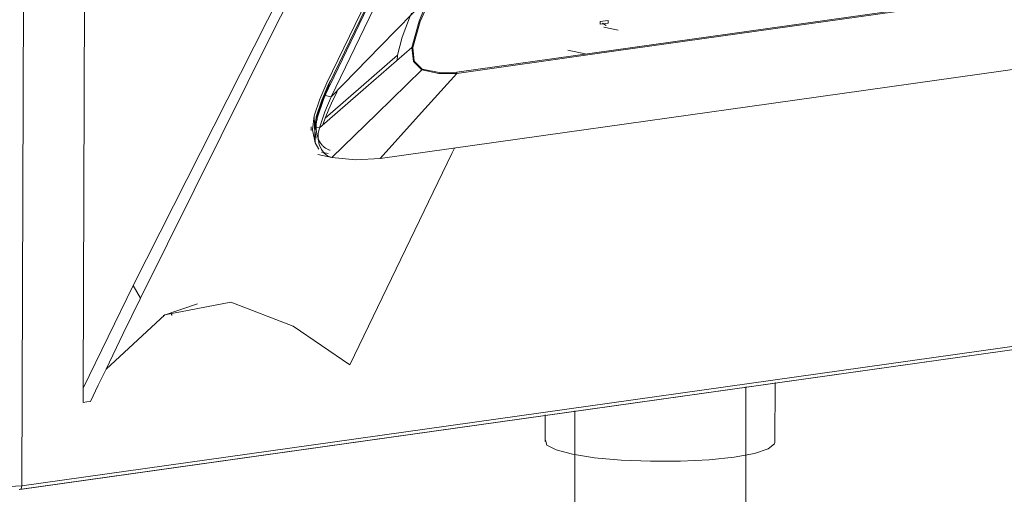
# Model space of a CAD drawing. Header units: millimetres. Extents: x 38570 to 76040, y -5041 to 9267.
# Tile 15 of 168: x 45923 to 46107, y 1758 to 1847. Entities that reach past the tile are written whole.
import ezdxf

# ---------------------------------------------------------------- set-up
doc = ezdxf.new("R2010")
doc.units = ezdxf.units.MM
for name, color, linetype, lineweight in [('G-XREF-____-OTLN', 8, 'Continuous', 9), ('M-EQPM-____-OTLN', 50, 'Continuous', 20), ('P-PIPE-____-OTLN', 3, 'Continuous', 20)]:
    doc.layers.add(name, color=color, linetype=linetype, lineweight=lineweight)

# ---------------------------------------------------------------- blocks, each defined once
blk = doc.blocks.new('City Class FR - City Class F_iam-1595380-3D Отопление left')
at = {"layer": 'G-XREF-____-OTLN'}
for p, q in [((45925.31, 2447.84), (45923.1, 1759.47)), ((45934.57, 1777.76), (45935.44, 2046.02)), ((45980.56, 1834.63), (46017.7, 1911.7)), ((45980.73, 1834.42), (46017.88, 1911.49)), ((46004.53, 1836.9), (46109.7, 1851.7)), ((46032.89, 1846.59), (46031.36, 1846.38)), ((46031.36, 1846.38), (46032.89, 1846.59)), ((46031.36, 1846.38), (46031.36, 1845.88)), ((46031.36, 1845.88), (46031.36, 1846.38)), ((46031.36, 1845.88), (46032.89, 1846.1)), ((46032.89, 1846.1), (46031.36, 1845.88)), ((46032.52, 1845.62), (46031.81, 1846.08)), ((46032.05, 1845.32), (46034.77, 1844.77)), ((46032.89, 1846.1), (46032.89, 1846.59)), ((46032.89, 1846.59), (46032.89, 1846.1)), ((45993.35, 1839.14), (45993.42, 1840.11)), ((45996.14, 1841.55), (45996.43, 1838.92)), ((46025.29, 1841.01), (46028.54, 1840.36)), ((45996.43, 1838.92), (45997.97, 1837.33)), ((45997.97, 1837.33), (46001.19, 1836.63)), ((46001.19, 1836.63), (46004.51, 1836.68)), ((45980.88, 1835.35), (45980.53, 1834.64)), ((45981.02, 1832.32), (45979.66, 1832.59)), ((45981.35, 1831.64), (45982.16, 1833.23)), ((45978.01, 1823.66), (45977.8, 1828.72)), ((45977.99, 1826.2), (45978.23, 1828.57)), ((45978.14, 1827.84), (45978.29, 1828.48)), ((45979.87, 1828.27), (45979.49, 1827.26)), ((45977.27, 1825.98), (45977.24, 1826.67)), ((45977.24, 1826.67), (45977.27, 1825.98)), ((45978.14, 1826.63), (45978.81, 1826.5)), ((45978.52, 1821.47), (45981.11, 1820.95)), ((45979.2, 1821.93), (45980.43, 1821.69)), ((45977.25, 1767.09), (46206.28, 1799.32)), ((45922.58, 1758.78), (46205.76, 1798.63)), ((45922.69, 1758.78), (46205.87, 1798.63)), ((45949.57, 1791.4), (45956.01, 1793.57)), ((45923.1, 1759.47), (45977.25, 1767.09))]:
    blk.add_line(p, q, dxfattribs=at)
for points in [[(45943.95, 1796.98, 0), (45976.67, 1861.62, 0), (46010.61, 1926.11, 0)], [(46016.48, 1909.41, 0), (45998.29, 1872.19, 0), (45980.18, 1834.9, 0)], [(46018.17, 1909.39, 0), (45999.6, 1870.85, 0), (45981.02, 1832.32, 0)], [(45996.43, 1895.68, 0), (45970.47, 1845.22, 0), (45945.31, 1794.6, 0)], [(45999.36, 1851.14, 0), (45990.19, 1841.72, 0), (45981.02, 1832.32, 0)], [(45999.36, 1851.14, 0), (45997.48, 1846.48, 0), (45996.14, 1841.55, 0)], [(45999.71, 1850.99, 0), (45997.7, 1846.41, 0), (45996.32, 1841.52, 0)], [(46109.68, 1851.48, 0), (46083.39, 1847.78, 0), (46057.1, 1844.08, 0), (46030.8, 1840.38, 0), (46004.51, 1836.68, 0)], [(46004.51, 1836.68, 0), (46030.8, 1840.38, 0), (46057.1, 1844.08, 0), (46083.39, 1847.78, 0), (46109.68, 1851.48, 0)], [(45993.42, 1840.11, 0), (45994.31, 1843.44, 0), (45995.7, 1847.08, 0), (45996.06, 1847.92, 0)], [(45996.14, 1841.55, 0), (45987.48, 1834.03, 0), (45978.81, 1826.5, 0)], [(45993.42, 1840.11, 0), (45986.64, 1834.19, 0), (45979.87, 1828.27, 0)], [(46128.54, 1840.24, 0), (46093.96, 1835.37, 0), (46059.38, 1830.51, 0), (46024.79, 1825.64, 0), (45990.21, 1820.77, 0)], [(45990.21, 1820.77, 0), (46024.79, 1825.64, 0), (46059.38, 1830.51, 0), (46093.96, 1835.37, 0), (46128.54, 1840.24, 0)], [(45996.32, 1841.52, 0), (45996.23, 1841.53, 0), (45996.14, 1841.55, 0)], [(45996.32, 1841.52, 0), (45996.53, 1838.99, 0), (45998.02, 1837.49, 0)], [(45997.97, 1837.33, 0), (45989.56, 1829.14, 0), (45981.16, 1820.94, 0)], [(46004.51, 1836.68, 0), (45997.36, 1828.73, 0), (45990.21, 1820.77, 0)], [(45998.02, 1837.49, 0), (45998.01, 1837.45, 0), (45998, 1837.41, 0), (45997.98, 1837.37, 0), (45997.97, 1837.33, 0)], [(45998.02, 1837.49, 0), (46001.22, 1836.82, 0), (46004.53, 1836.9, 0)], [(46004.53, 1836.9, 0), (46004.52, 1836.79, 0), (46004.51, 1836.68, 0)], [(45980.18, 1834.9, 0), (45978.87, 1831.88, 0), (45977.82, 1828.72, 0)], [(45980.53, 1834.64, 0), (45979.26, 1831.67, 0), (45978.23, 1828.57, 0)], [(45978.25, 1828.57, 0), (45979.28, 1831.66, 0), (45980.56, 1834.63, 0)], [(45978.29, 1828.48, 0), (45979.3, 1831.51, 0), (45980.55, 1834.4, 0)], [(45978.47, 1828.47, 0), (45978.81, 1829.58, 0), (45979.18, 1830.69, 0), (45979.59, 1831.78, 0), (45980.02, 1832.85, 0), (45980.49, 1833.9, 0), (45980.73, 1834.42, 0)], [(45980.73, 1834.42, 0), (45980.74, 1834.43, 0), (45980.56, 1834.63, 0)], [(45978.81, 1826.5, 0), (45979.8, 1829.47, 0), (45981.02, 1832.32, 0)], [(45979.87, 1828.27, 0), (45980.56, 1829.98, 0), (45981.35, 1831.64, 0)], [(45978.68, 1822.5, 0), (45978.01, 1823.68, 0), (45977.49, 1826.14, 0), (45977.82, 1828.72, 0)], [(45978.25, 1828.57, 0), (45977.99, 1827.22, 0), (45977.98, 1825.86, 0), (45978.22, 1824.58, 0)], [(45980.85, 1822.31, 0), (45980.72, 1822.34, 0), (45980.59, 1822.38, 0), (45980.47, 1822.43, 0), (45980.34, 1822.48, 0), (45980.22, 1822.53, 0), (45980.09, 1822.6, 0), (45979.97, 1822.67, 0), (45979.86, 1822.75, 0), (45979.74, 1822.83, 0), (45979.63, 1822.93, 0), (45979.52, 1823.03, 0), (45979.41, 1823.13, 0), (45979.31, 1823.25, 0), (45979.21, 1823.37, 0), (45979.11, 1823.49, 0), (45979.02, 1823.63, 0), (45978.93, 1823.77, 0), (45978.84, 1823.91, 0), (45978.76, 1824.06, 0), (45978.69, 1824.22, 0), (45978.61, 1824.38, 0), (45978.55, 1824.55, 0), (45978.49, 1824.72, 0), (45978.43, 1824.9, 0), (45978.38, 1825.08, 0), (45978.34, 1825.27, 0), (45978.3, 1825.45, 0), (45978.27, 1825.65, 0), (45978.24, 1825.84, 0), (45978.22, 1826.04, 0), (45978.21, 1826.24, 0), (45978.2, 1826.44, 0), (45978.2, 1826.64, 0), (45978.21, 1826.84, 0), (45978.22, 1827.05, 0), (45978.23, 1827.25, 0), (45978.26, 1827.46, 0), (45978.29, 1827.66, 0), (45978.32, 1827.87, 0), (45978.37, 1828.07, 0), (45978.41, 1828.27, 0), (45978.47, 1828.47, 0)], [(45978.29, 1828.48, 0), (45978.47, 1828.47, 0), (45978.25, 1828.57, 0)], [(45978.81, 1826.5, 0), (45978.6, 1825.44, 0), (45978.6, 1824.37, 0), (45978.79, 1823.35, 0), (45979.17, 1822.46, 0), (45979.71, 1821.73, 0), (45980.39, 1821.21, 0), (45981.16, 1820.94, 0)], [(46003.63, 1821.67, 0), (45994.07, 1801.9, 0), (45984.52, 1782.12, 0)], [(46004.13, 1822.69, 0), (46003.88, 1822.18, 0), (46003.63, 1821.67, 0)], [(45981.16, 1820.94, 0), (45985.65, 1820.49, 0), (45990.21, 1820.77, 0)], [(45943.95, 1796.98, 0), (45939.24, 1787.37, 0), (45934.57, 1777.76, 0)], [(45945.31, 1794.6, 0), (45944.64, 1795.79, 0), (45943.95, 1796.98, 0)], [(45945.31, 1794.6, 0), (45942.08, 1787.98, 0), (45938.87, 1781.35, 0)], [(45938.87, 1781.35, 0), (45949.84, 1791.51, 0), (45962.24, 1793.88, 0), (45973.88, 1789.35, 0), (45984.52, 1782.12, 0)], [(45951.16, 1791.36, 0), (45951.15, 1791.43, 0), (45951.15, 1791.5, 0), (45951.14, 1791.57, 0), (45951.14, 1791.65, 0)], [(45938.87, 1781.35, 0), (45937.4, 1778.32, 0), (45935.94, 1775.29, 0)], [(45934.56, 1775.1, 0), (45934.57, 1776.43, 0), (45934.57, 1777.76, 0)], [(45935.94, 1775.29, 0), (45935.25, 1775.19, 0), (45934.56, 1775.1, 0)], [(45901.96, 1759.82, 0), (45912.18, 1758.91, 0), (45923.1, 1759.47, 0)], [(45922.69, 1758.78, 0), (45922.95, 1758.94, 0), (45923.1, 1759.47, 0)]]:
    blk.add_polyline3d(points, dxfattribs=at)
blk = doc.blocks.new('City Class FR - City Class 25 FR-1553726-3D Отопление left')
blk.add_blockref('City Class FR - City Class F_iam-1595380-3D Отопление left', (0, 0))
blk = doc.blocks.new('ADSK_Полипропилен_Муфта с накидной гайкой - 32 x 1_-1254467-3D Отопление left')
at = {"layer": 'P-PIPE-____-OTLN', "color": 5}
for p, q in [((46064.07, 1767.63), (46064.11, 1778.81)), ((46021.09, 1772.75), (46021.07, 1767.76))]:
    blk.add_line(p, q, dxfattribs=at)
for points in [[(46026.18, 1765.4, 0), (46023.14, 1766.2, 0), (46021.42, 1767.11, 0), (46021.15, 1768.06, 0)], [(46064.07, 1767.62, 0), (46064, 1767.33, 0), (46062.82, 1766.41, 0), (46060.25, 1765.57, 0), (46056.48, 1764.88, 0), (46051.76, 1764.38, 0), (46046.42, 1764.11, 0), (46040.81, 1764.08, 0), (46035.33, 1764.3, 0), (46030.33, 1764.75, 0), (46026.18, 1765.4, 0)]]:
    blk.add_polyline3d(points, dxfattribs=at)

msp = doc.modelspace()

# ---------------------------------------------------------------- linework, layer by layer
at = {"layer": 'P-PIPE-____-OTLN', "color": 5}
for p, q in [((46058.63, 1710.18), (46058.63, 1778.03)), ((46026.63, 1773.53), (46026.63, 1710.18))]:
    msp.add_line(p, q, dxfattribs=at)

# ---------------------------------------------------------------- block references
at = {"layer": 'M-EQPM-____-OTLN'}
msp.add_blockref('City Class FR - City Class 25 FR-1553726-3D Отопление left', (0, 0), dxfattribs=at)
at = {"layer": 'P-PIPE-____-OTLN', "color": 5}
msp.add_blockref('ADSK_Полипропилен_Муфта с накидной гайкой - 32 x 1_-1254467-3D Отопление left', (0, 0), dxfattribs=at)

doc.saveas('drawing.dxf')
